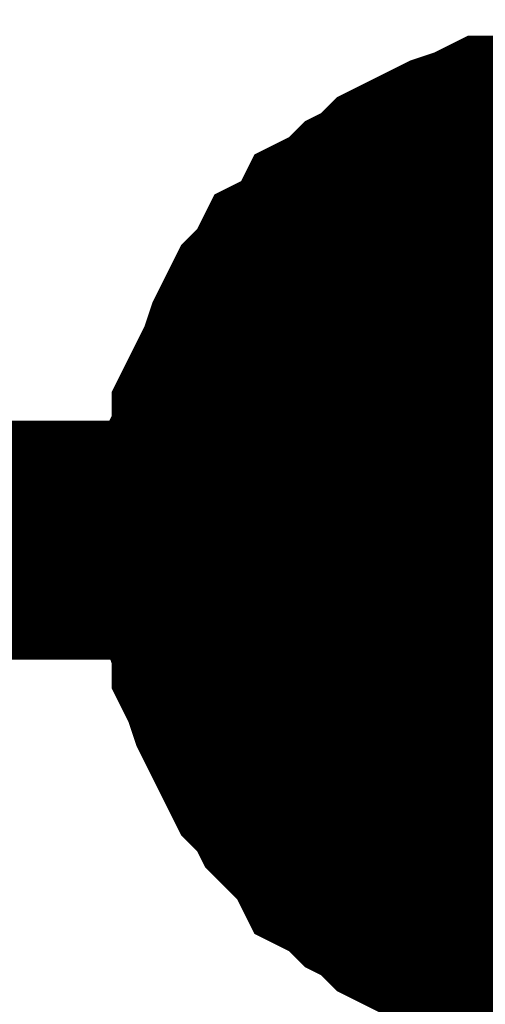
# Model space of a CAD drawing. Header units: inches. Extents: x 0 to 17, y 0 to 11.
# Tile 29 of 114: x 1.5211 to 1.5441, y 8.2271 to 8.2757. Entities that reach past the tile are written whole.
import ezdxf

# ---------------------------------------------------------------- set-up
doc = ezdxf.new("R2010")
doc.units = ezdxf.units.IN
doc.header["$MEASUREMENT"] = 0
doc.layers.add('Sheet', color=255, linetype='Continuous')

msp = doc.modelspace()

# ---------------------------------------------------------------- linework, layer by layer
at = {"layer": 'Sheet'}
for points in [[(1.530714, 8.25, 0.0118, 0.0118, 0), (1.530714, 8.251189, 0.0118, 0.0118, 0), (1.530714, 8.251982, 0.0118, 0.0118, 0), (1.53111, 8.252775, 0.0118, 0.0118, 0), (1.53111, 8.253965, 0.0118, 0.0118, 0), (1.531507, 8.254758, 0.0118, 0.0118, 0), (1.531507, 8.255947, 0.0118, 0.0118, 0), (1.531903, 8.25674, 0.0118, 0.0118, 0), (1.532299, 8.257533, 0.0118, 0.0118, 0), (1.532696, 8.258326, 0.0118, 0.0118, 0), (1.533092, 8.259516, 0.0118, 0.0118, 0), (1.533489, 8.260309, 0.0118, 0.0118, 0), (1.533885, 8.261101, 0.0118, 0.0118, 0), (1.534678, 8.261894, 0.0118, 0.0118, 0), (1.535075, 8.262687, 0.0118, 0.0118, 0), (1.535868, 8.263084, 0.0118, 0.0118, 0), (1.53666, 8.263877, 0.0118, 0.0118, 0), (1.537057, 8.26467, 0.0118, 0.0118, 0), (1.53785, 8.265066, 0.0118, 0.0118, 0), (1.538643, 8.265859, 0.0118, 0.0118, 0), (1.539436, 8.266256, 0.0118, 0.0118, 0), (1.540229, 8.267049, 0.0118, 0.0118, 0), (1.541021, 8.267445, 0.0118, 0.0118, 0), (1.541814, 8.267842, 0.0118, 0.0118, 0), (1.542607, 8.268238, 0.0118, 0.0118, 0), (1.543797, 8.268635, 0.0118, 0.0118, 0), (1.54459, 8.269031, 0.0118, 0.0118, 0), (1.545382, 8.269031, 0.0118, 0.0118, 0), (1.546572, 8.269428, 0.0118, 0.0118, 0), (1.547365, 8.269428, 0.0118, 0.0118, 0), (1.548554, 8.269824, 0.0118, 0.0118, 0), (1.549347, 8.269824, 0.0118, 0.0118, 0), (1.550536, 8.269824, 0.0118, 0.0118, 0)], [(1.530714, 8.25, 0.0118, 0.0118, 0), (1.530714, 8.251189, 0.0118, 0.0118, 0), (1.530714, 8.251982, 0.0118, 0.0118, 0), (1.53111, 8.252775, 0.0118, 0.0118, 0), (1.53111, 8.253965, 0.0118, 0.0118, 0), (1.531507, 8.254758, 0.0118, 0.0118, 0), (1.531507, 8.255947, 0.0118, 0.0118, 0), (1.531903, 8.25674, 0.0118, 0.0118, 0), (1.532299, 8.257533, 0.0118, 0.0118, 0), (1.532696, 8.258326, 0.0118, 0.0118, 0), (1.533092, 8.259516, 0.0118, 0.0118, 0), (1.533489, 8.260309, 0.0118, 0.0118, 0), (1.533885, 8.261101, 0.0118, 0.0118, 0), (1.534678, 8.261894, 0.0118, 0.0118, 0), (1.535075, 8.262687, 0.0118, 0.0118, 0), (1.535868, 8.263084, 0.0118, 0.0118, 0), (1.53666, 8.263877, 0.0118, 0.0118, 0), (1.537057, 8.26467, 0.0118, 0.0118, 0), (1.53785, 8.265066, 0.0118, 0.0118, 0), (1.538643, 8.265859, 0.0118, 0.0118, 0), (1.539436, 8.266256, 0.0118, 0.0118, 0), (1.540229, 8.267049, 0.0118, 0.0118, 0), (1.541021, 8.267445, 0.0118, 0.0118, 0), (1.541814, 8.267842, 0.0118, 0.0118, 0), (1.542607, 8.268238, 0.0118, 0.0118, 0), (1.543797, 8.268635, 0.0118, 0.0118, 0), (1.54459, 8.269031, 0.0118, 0.0118, 0), (1.545382, 8.269031, 0.0118, 0.0118, 0), (1.546572, 8.269428, 0.0118, 0.0118, 0), (1.547365, 8.269428, 0.0118, 0.0118, 0), (1.548554, 8.269824, 0.0118, 0.0118, 0), (1.549347, 8.269824, 0.0118, 0.0118, 0), (1.550536, 8.269824, 0.0118, 0.0118, 0)], [(1.530714, 8.25, 0.0118, 0.0118, 0), (1.530714, 8.251189, 0.0118, 0.0118, 0), (1.530714, 8.251982, 0.0118, 0.0118, 0), (1.53111, 8.252775, 0.0118, 0.0118, 0), (1.53111, 8.253965, 0.0118, 0.0118, 0), (1.531507, 8.254758, 0.0118, 0.0118, 0), (1.531507, 8.255947, 0.0118, 0.0118, 0), (1.531903, 8.25674, 0.0118, 0.0118, 0), (1.532299, 8.257533, 0.0118, 0.0118, 0), (1.532696, 8.258326, 0.0118, 0.0118, 0), (1.533092, 8.259516, 0.0118, 0.0118, 0), (1.533489, 8.260309, 0.0118, 0.0118, 0), (1.533885, 8.261101, 0.0118, 0.0118, 0), (1.534678, 8.261894, 0.0118, 0.0118, 0), (1.535075, 8.262687, 0.0118, 0.0118, 0), (1.535868, 8.263084, 0.0118, 0.0118, 0), (1.53666, 8.263877, 0.0118, 0.0118, 0), (1.537057, 8.26467, 0.0118, 0.0118, 0), (1.53785, 8.265066, 0.0118, 0.0118, 0), (1.538643, 8.265859, 0.0118, 0.0118, 0), (1.539436, 8.266256, 0.0118, 0.0118, 0), (1.540229, 8.267049, 0.0118, 0.0118, 0), (1.541021, 8.267445, 0.0118, 0.0118, 0), (1.541814, 8.267842, 0.0118, 0.0118, 0), (1.542607, 8.268238, 0.0118, 0.0118, 0), (1.543797, 8.268635, 0.0118, 0.0118, 0), (1.54459, 8.269031, 0.0118, 0.0118, 0), (1.545382, 8.269031, 0.0118, 0.0118, 0), (1.546572, 8.269428, 0.0118, 0.0118, 0), (1.547365, 8.269428, 0.0118, 0.0118, 0), (1.548554, 8.269824, 0.0118, 0.0118, 0), (1.549347, 8.269824, 0.0118, 0.0118, 0), (1.550536, 8.269824, 0.0118, 0.0118, 0)], [(1.530714, 8.25, 0.0118, 0.0118, 0), (1.530714, 8.251189, 0.0118, 0.0118, 0), (1.530714, 8.251982, 0.0118, 0.0118, 0), (1.53111, 8.252775, 0.0118, 0.0118, 0), (1.53111, 8.253965, 0.0118, 0.0118, 0), (1.531507, 8.254758, 0.0118, 0.0118, 0), (1.531507, 8.255947, 0.0118, 0.0118, 0), (1.531903, 8.25674, 0.0118, 0.0118, 0), (1.532299, 8.257533, 0.0118, 0.0118, 0), (1.532696, 8.258326, 0.0118, 0.0118, 0), (1.533092, 8.259516, 0.0118, 0.0118, 0), (1.533489, 8.260309, 0.0118, 0.0118, 0), (1.533885, 8.261101, 0.0118, 0.0118, 0), (1.534678, 8.261894, 0.0118, 0.0118, 0), (1.535075, 8.262687, 0.0118, 0.0118, 0), (1.535868, 8.263084, 0.0118, 0.0118, 0), (1.53666, 8.263877, 0.0118, 0.0118, 0), (1.537057, 8.26467, 0.0118, 0.0118, 0), (1.53785, 8.265066, 0.0118, 0.0118, 0), (1.538643, 8.265859, 0.0118, 0.0118, 0), (1.539436, 8.266256, 0.0118, 0.0118, 0), (1.540229, 8.267049, 0.0118, 0.0118, 0), (1.541021, 8.267445, 0.0118, 0.0118, 0), (1.541814, 8.267842, 0.0118, 0.0118, 0), (1.542607, 8.268238, 0.0118, 0.0118, 0), (1.543797, 8.268635, 0.0118, 0.0118, 0), (1.54459, 8.269031, 0.0118, 0.0118, 0), (1.545382, 8.269031, 0.0118, 0.0118, 0), (1.546572, 8.269428, 0.0118, 0.0118, 0), (1.547365, 8.269428, 0.0118, 0.0118, 0), (1.548554, 8.269824, 0.0118, 0.0118, 0), (1.549347, 8.269824, 0.0118, 0.0118, 0), (1.550536, 8.269824, 0.0118, 0.0118, 0)], [(1.530714, 8.25, 0.0039, 0.0039, 0), (1.530714, 8.251189, 0.0039, 0.0039, 0), (1.530714, 8.251982, 0.0039, 0.0039, 0), (1.53111, 8.252775, 0.0039, 0.0039, 0), (1.53111, 8.253965, 0.0039, 0.0039, 0), (1.531507, 8.254758, 0.0039, 0.0039, 0), (1.531507, 8.255947, 0.0039, 0.0039, 0), (1.531903, 8.25674, 0.0039, 0.0039, 0), (1.532299, 8.257533, 0.0039, 0.0039, 0), (1.532696, 8.258326, 0.0039, 0.0039, 0), (1.533092, 8.259516, 0.0039, 0.0039, 0), (1.533489, 8.260309, 0.0039, 0.0039, 0), (1.533885, 8.261101, 0.0039, 0.0039, 0), (1.534678, 8.261894, 0.0039, 0.0039, 0), (1.535075, 8.262687, 0.0039, 0.0039, 0), (1.535868, 8.263084, 0.0039, 0.0039, 0), (1.53666, 8.263877, 0.0039, 0.0039, 0), (1.537057, 8.26467, 0.0039, 0.0039, 0), (1.53785, 8.265066, 0.0039, 0.0039, 0), (1.538643, 8.265859, 0.0039, 0.0039, 0), (1.539436, 8.266256, 0.0039, 0.0039, 0), (1.540229, 8.267049, 0.0039, 0.0039, 0), (1.541021, 8.267445, 0.0039, 0.0039, 0), (1.541814, 8.267842, 0.0039, 0.0039, 0), (1.542607, 8.268238, 0.0039, 0.0039, 0), (1.543797, 8.268635, 0.0039, 0.0039, 0), (1.54459, 8.269031, 0.0039, 0.0039, 0), (1.545382, 8.269031, 0.0039, 0.0039, 0), (1.546572, 8.269428, 0.0039, 0.0039, 0)], [(1.530714, 8.25, 0.0039, 0.0039, 0), (1.530714, 8.251189, 0.0039, 0.0039, 0), (1.530714, 8.251982, 0.0039, 0.0039, 0), (1.53111, 8.252775, 0.0039, 0.0039, 0), (1.53111, 8.253965, 0.0039, 0.0039, 0), (1.531507, 8.254758, 0.0039, 0.0039, 0), (1.531507, 8.255947, 0.0039, 0.0039, 0), (1.531903, 8.25674, 0.0039, 0.0039, 0), (1.532299, 8.257533, 0.0039, 0.0039, 0), (1.532696, 8.258326, 0.0039, 0.0039, 0), (1.533092, 8.259516, 0.0039, 0.0039, 0), (1.533489, 8.260309, 0.0039, 0.0039, 0), (1.533885, 8.261101, 0.0039, 0.0039, 0), (1.534678, 8.261894, 0.0039, 0.0039, 0), (1.535075, 8.262687, 0.0039, 0.0039, 0), (1.535868, 8.263084, 0.0039, 0.0039, 0), (1.53666, 8.263877, 0.0039, 0.0039, 0), (1.537057, 8.26467, 0.0039, 0.0039, 0), (1.53785, 8.265066, 0.0039, 0.0039, 0), (1.538643, 8.265859, 0.0039, 0.0039, 0), (1.539436, 8.266256, 0.0039, 0.0039, 0), (1.540229, 8.267049, 0.0039, 0.0039, 0), (1.541021, 8.267445, 0.0039, 0.0039, 0), (1.541814, 8.267842, 0.0039, 0.0039, 0), (1.542607, 8.268238, 0.0039, 0.0039, 0), (1.543797, 8.268635, 0.0039, 0.0039, 0), (1.54459, 8.269031, 0.0039, 0.0039, 0), (1.545382, 8.269031, 0.0039, 0.0039, 0), (1.546572, 8.269428, 0.0039, 0.0039, 0)], [(1.530714, 8.25, 0.0039, 0.0039, 0), (1.530714, 8.251189, 0.0039, 0.0039, 0), (1.530714, 8.251982, 0.0039, 0.0039, 0), (1.53111, 8.252775, 0.0039, 0.0039, 0), (1.53111, 8.253965, 0.0039, 0.0039, 0), (1.531507, 8.254758, 0.0039, 0.0039, 0), (1.531507, 8.255947, 0.0039, 0.0039, 0), (1.531903, 8.25674, 0.0039, 0.0039, 0), (1.532299, 8.257533, 0.0039, 0.0039, 0), (1.532696, 8.258326, 0.0039, 0.0039, 0), (1.533092, 8.259516, 0.0039, 0.0039, 0), (1.533489, 8.260309, 0.0039, 0.0039, 0), (1.533885, 8.261101, 0.0039, 0.0039, 0), (1.534678, 8.261894, 0.0039, 0.0039, 0), (1.535075, 8.262687, 0.0039, 0.0039, 0), (1.535868, 8.263084, 0.0039, 0.0039, 0), (1.53666, 8.263877, 0.0039, 0.0039, 0), (1.537057, 8.26467, 0.0039, 0.0039, 0), (1.53785, 8.265066, 0.0039, 0.0039, 0), (1.538643, 8.265859, 0.0039, 0.0039, 0), (1.539436, 8.266256, 0.0039, 0.0039, 0), (1.540229, 8.267049, 0.0039, 0.0039, 0), (1.541021, 8.267445, 0.0039, 0.0039, 0), (1.541814, 8.267842, 0.0039, 0.0039, 0), (1.542607, 8.268238, 0.0039, 0.0039, 0), (1.543797, 8.268635, 0.0039, 0.0039, 0), (1.54459, 8.269031, 0.0039, 0.0039, 0), (1.545382, 8.269031, 0.0039, 0.0039, 0), (1.546572, 8.269428, 0.0039, 0.0039, 0)], [(1.530714, 8.25, 0.0039, 0.0039, 0), (1.530714, 8.251189, 0.0039, 0.0039, 0), (1.530714, 8.251982, 0.0039, 0.0039, 0), (1.53111, 8.252775, 0.0039, 0.0039, 0), (1.53111, 8.253965, 0.0039, 0.0039, 0), (1.531507, 8.254758, 0.0039, 0.0039, 0), (1.531507, 8.255947, 0.0039, 0.0039, 0), (1.531903, 8.25674, 0.0039, 0.0039, 0), (1.532299, 8.257533, 0.0039, 0.0039, 0), (1.532696, 8.258326, 0.0039, 0.0039, 0), (1.533092, 8.259516, 0.0039, 0.0039, 0), (1.533489, 8.260309, 0.0039, 0.0039, 0), (1.533885, 8.261101, 0.0039, 0.0039, 0), (1.534678, 8.261894, 0.0039, 0.0039, 0), (1.535075, 8.262687, 0.0039, 0.0039, 0), (1.535868, 8.263084, 0.0039, 0.0039, 0), (1.53666, 8.263877, 0.0039, 0.0039, 0), (1.537057, 8.26467, 0.0039, 0.0039, 0), (1.53785, 8.265066, 0.0039, 0.0039, 0), (1.538643, 8.265859, 0.0039, 0.0039, 0), (1.539436, 8.266256, 0.0039, 0.0039, 0), (1.540229, 8.267049, 0.0039, 0.0039, 0), (1.541021, 8.267445, 0.0039, 0.0039, 0), (1.541814, 8.267842, 0.0039, 0.0039, 0), (1.542607, 8.268238, 0.0039, 0.0039, 0), (1.543797, 8.268635, 0.0039, 0.0039, 0), (1.54459, 8.269031, 0.0039, 0.0039, 0), (1.545382, 8.269031, 0.0039, 0.0039, 0), (1.546572, 8.269428, 0.0039, 0.0039, 0)], [(1.95056, 8.14969, 0.0118, 0.0118, 0), (1.95056, 8.25, 0.0118, 0.0118, 0), (1.550536, 8.25, 0.0118, 0.0118, 0), (1.150513, 8.25, 0.0118, 0.0118, 0), (1.150513, 8.14969, 0.0118, 0.0118, 0)], [(1.550536, 8.229779, 0.0118, 0.0118, 0), (1.549347, 8.229779, 0.0118, 0.0118, 0), (1.548554, 8.229779, 0.0118, 0.0118, 0), (1.547365, 8.230176, 0.0118, 0.0118, 0), (1.546572, 8.230176, 0.0118, 0.0118, 0), (1.545382, 8.230572, 0.0118, 0.0118, 0), (1.54459, 8.230572, 0.0118, 0.0118, 0), (1.543797, 8.230969, 0.0118, 0.0118, 0), (1.542607, 8.231365, 0.0118, 0.0118, 0), (1.541814, 8.231762, 0.0118, 0.0118, 0), (1.541021, 8.232158, 0.0118, 0.0118, 0), (1.540229, 8.232555, 0.0118, 0.0118, 0), (1.539436, 8.233348, 0.0118, 0.0118, 0), (1.538643, 8.233744, 0.0118, 0.0118, 0), (1.53785, 8.234537, 0.0118, 0.0118, 0), (1.537057, 8.234934, 0.0118, 0.0118, 0), (1.53666, 8.235727, 0.0118, 0.0118, 0), (1.535868, 8.23652, 0.0118, 0.0118, 0), (1.535075, 8.237313, 0.0118, 0.0118, 0), (1.534678, 8.238106, 0.0118, 0.0118, 0), (1.533885, 8.238899, 0.0118, 0.0118, 0), (1.533489, 8.239691, 0.0118, 0.0118, 0), (1.533092, 8.240484, 0.0118, 0.0118, 0), (1.532696, 8.241277, 0.0118, 0.0118, 0), (1.532299, 8.24207, 0.0118, 0.0118, 0), (1.531903, 8.24326, 0.0118, 0.0118, 0), (1.531507, 8.244053, 0.0118, 0.0118, 0), (1.531507, 8.244846, 0.0118, 0.0118, 0), (1.53111, 8.246035, 0.0118, 0.0118, 0), (1.53111, 8.246828, 0.0118, 0.0118, 0), (1.530714, 8.248018, 0.0118, 0.0118, 0), (1.530714, 8.248811, 0.0118, 0.0118, 0), (1.530714, 8.25, 0.0118, 0.0118, 0)], [(1.530714, 8.25, 0.0118, 0.0118, 0), (1.530714, 8.25, 0.0118, 0.0118, 0)], [(1.550536, 8.229779, 0.0118, 0.0118, 0), (1.549347, 8.229779, 0.0118, 0.0118, 0), (1.548554, 8.229779, 0.0118, 0.0118, 0), (1.547365, 8.230176, 0.0118, 0.0118, 0), (1.546572, 8.230176, 0.0118, 0.0118, 0), (1.545382, 8.230572, 0.0118, 0.0118, 0), (1.54459, 8.230572, 0.0118, 0.0118, 0), (1.543797, 8.230969, 0.0118, 0.0118, 0), (1.542607, 8.231365, 0.0118, 0.0118, 0), (1.541814, 8.231762, 0.0118, 0.0118, 0), (1.541021, 8.232158, 0.0118, 0.0118, 0), (1.540229, 8.232555, 0.0118, 0.0118, 0), (1.539436, 8.233348, 0.0118, 0.0118, 0), (1.538643, 8.233744, 0.0118, 0.0118, 0), (1.53785, 8.234537, 0.0118, 0.0118, 0), (1.537057, 8.234934, 0.0118, 0.0118, 0), (1.53666, 8.235727, 0.0118, 0.0118, 0), (1.535868, 8.23652, 0.0118, 0.0118, 0), (1.535075, 8.237313, 0.0118, 0.0118, 0), (1.534678, 8.238106, 0.0118, 0.0118, 0), (1.533885, 8.238899, 0.0118, 0.0118, 0), (1.533489, 8.239691, 0.0118, 0.0118, 0), (1.533092, 8.240484, 0.0118, 0.0118, 0), (1.532696, 8.241277, 0.0118, 0.0118, 0), (1.532299, 8.24207, 0.0118, 0.0118, 0), (1.531903, 8.24326, 0.0118, 0.0118, 0), (1.531507, 8.244053, 0.0118, 0.0118, 0), (1.531507, 8.244846, 0.0118, 0.0118, 0), (1.53111, 8.246035, 0.0118, 0.0118, 0), (1.53111, 8.246828, 0.0118, 0.0118, 0), (1.530714, 8.248018, 0.0118, 0.0118, 0), (1.530714, 8.248811, 0.0118, 0.0118, 0), (1.530714, 8.25, 0.0118, 0.0118, 0)], [(1.530714, 8.25, 0.0118, 0.0118, 0), (1.530714, 8.25, 0.0118, 0.0118, 0)], [(1.550536, 8.229779, 0.0118, 0.0118, 0), (1.549347, 8.229779, 0.0118, 0.0118, 0), (1.548554, 8.229779, 0.0118, 0.0118, 0), (1.547365, 8.230176, 0.0118, 0.0118, 0), (1.546572, 8.230176, 0.0118, 0.0118, 0), (1.545382, 8.230572, 0.0118, 0.0118, 0), (1.54459, 8.230572, 0.0118, 0.0118, 0), (1.543797, 8.230969, 0.0118, 0.0118, 0), (1.542607, 8.231365, 0.0118, 0.0118, 0), (1.541814, 8.231762, 0.0118, 0.0118, 0), (1.541021, 8.232158, 0.0118, 0.0118, 0), (1.540229, 8.232555, 0.0118, 0.0118, 0), (1.539436, 8.233348, 0.0118, 0.0118, 0), (1.538643, 8.233744, 0.0118, 0.0118, 0), (1.53785, 8.234537, 0.0118, 0.0118, 0), (1.537057, 8.234934, 0.0118, 0.0118, 0), (1.53666, 8.235727, 0.0118, 0.0118, 0), (1.535868, 8.23652, 0.0118, 0.0118, 0), (1.535075, 8.237313, 0.0118, 0.0118, 0), (1.534678, 8.238106, 0.0118, 0.0118, 0), (1.533885, 8.238899, 0.0118, 0.0118, 0), (1.533489, 8.239691, 0.0118, 0.0118, 0), (1.533092, 8.240484, 0.0118, 0.0118, 0), (1.532696, 8.241277, 0.0118, 0.0118, 0), (1.532299, 8.24207, 0.0118, 0.0118, 0), (1.531903, 8.24326, 0.0118, 0.0118, 0), (1.531507, 8.244053, 0.0118, 0.0118, 0), (1.531507, 8.244846, 0.0118, 0.0118, 0), (1.53111, 8.246035, 0.0118, 0.0118, 0), (1.53111, 8.246828, 0.0118, 0.0118, 0), (1.530714, 8.248018, 0.0118, 0.0118, 0), (1.530714, 8.248811, 0.0118, 0.0118, 0), (1.530714, 8.25, 0.0118, 0.0118, 0)], [(1.530714, 8.25, 0.0118, 0.0118, 0), (1.530714, 8.25, 0.0118, 0.0118, 0)], [(1.550536, 8.229779, 0.0118, 0.0118, 0), (1.549347, 8.229779, 0.0118, 0.0118, 0), (1.548554, 8.229779, 0.0118, 0.0118, 0), (1.547365, 8.230176, 0.0118, 0.0118, 0), (1.546572, 8.230176, 0.0118, 0.0118, 0), (1.545382, 8.230572, 0.0118, 0.0118, 0), (1.54459, 8.230572, 0.0118, 0.0118, 0), (1.543797, 8.230969, 0.0118, 0.0118, 0), (1.542607, 8.231365, 0.0118, 0.0118, 0), (1.541814, 8.231762, 0.0118, 0.0118, 0), (1.541021, 8.232158, 0.0118, 0.0118, 0), (1.540229, 8.232555, 0.0118, 0.0118, 0), (1.539436, 8.233348, 0.0118, 0.0118, 0), (1.538643, 8.233744, 0.0118, 0.0118, 0), (1.53785, 8.234537, 0.0118, 0.0118, 0), (1.537057, 8.234934, 0.0118, 0.0118, 0), (1.53666, 8.235727, 0.0118, 0.0118, 0), (1.535868, 8.23652, 0.0118, 0.0118, 0), (1.535075, 8.237313, 0.0118, 0.0118, 0), (1.534678, 8.238106, 0.0118, 0.0118, 0), (1.533885, 8.238899, 0.0118, 0.0118, 0), (1.533489, 8.239691, 0.0118, 0.0118, 0), (1.533092, 8.240484, 0.0118, 0.0118, 0), (1.532696, 8.241277, 0.0118, 0.0118, 0), (1.532299, 8.24207, 0.0118, 0.0118, 0), (1.531903, 8.24326, 0.0118, 0.0118, 0), (1.531507, 8.244053, 0.0118, 0.0118, 0), (1.531507, 8.244846, 0.0118, 0.0118, 0), (1.53111, 8.246035, 0.0118, 0.0118, 0), (1.53111, 8.246828, 0.0118, 0.0118, 0), (1.530714, 8.248018, 0.0118, 0.0118, 0), (1.530714, 8.248811, 0.0118, 0.0118, 0), (1.530714, 8.25, 0.0118, 0.0118, 0)], [(1.530714, 8.25, 0.0118, 0.0118, 0), (1.530714, 8.25, 0.0118, 0.0118, 0)], [(1.546572, 8.230176, 0.0039, 0.0039, 0), (1.545382, 8.230572, 0.0039, 0.0039, 0), (1.54459, 8.230572, 0.0039, 0.0039, 0), (1.543797, 8.230969, 0.0039, 0.0039, 0), (1.542607, 8.231365, 0.0039, 0.0039, 0), (1.541814, 8.231762, 0.0039, 0.0039, 0), (1.541021, 8.232158, 0.0039, 0.0039, 0), (1.540229, 8.232555, 0.0039, 0.0039, 0), (1.539436, 8.233348, 0.0039, 0.0039, 0), (1.538643, 8.233744, 0.0039, 0.0039, 0), (1.53785, 8.234537, 0.0039, 0.0039, 0), (1.537057, 8.234934, 0.0039, 0.0039, 0), (1.53666, 8.235727, 0.0039, 0.0039, 0), (1.535868, 8.23652, 0.0039, 0.0039, 0), (1.535075, 8.237313, 0.0039, 0.0039, 0), (1.534678, 8.238106, 0.0039, 0.0039, 0), (1.533885, 8.238899, 0.0039, 0.0039, 0), (1.533489, 8.239691, 0.0039, 0.0039, 0), (1.533092, 8.240484, 0.0039, 0.0039, 0), (1.532696, 8.241277, 0.0039, 0.0039, 0), (1.532299, 8.24207, 0.0039, 0.0039, 0), (1.531903, 8.24326, 0.0039, 0.0039, 0), (1.531507, 8.244053, 0.0039, 0.0039, 0), (1.531507, 8.244846, 0.0039, 0.0039, 0), (1.53111, 8.246035, 0.0039, 0.0039, 0), (1.53111, 8.246828, 0.0039, 0.0039, 0), (1.530714, 8.248018, 0.0039, 0.0039, 0), (1.530714, 8.248811, 0.0039, 0.0039, 0), (1.530714, 8.25, 0.0039, 0.0039, 0)], [(1.530714, 8.25, 0.0039, 0.0039, 0), (1.530714, 8.25, 0.0039, 0.0039, 0)], [(1.546572, 8.230176, 0.0039, 0.0039, 0), (1.545382, 8.230572, 0.0039, 0.0039, 0), (1.54459, 8.230572, 0.0039, 0.0039, 0), (1.543797, 8.230969, 0.0039, 0.0039, 0), (1.542607, 8.231365, 0.0039, 0.0039, 0), (1.541814, 8.231762, 0.0039, 0.0039, 0), (1.541021, 8.232158, 0.0039, 0.0039, 0), (1.540229, 8.232555, 0.0039, 0.0039, 0), (1.539436, 8.233348, 0.0039, 0.0039, 0), (1.538643, 8.233744, 0.0039, 0.0039, 0), (1.53785, 8.234537, 0.0039, 0.0039, 0), (1.537057, 8.234934, 0.0039, 0.0039, 0), (1.53666, 8.235727, 0.0039, 0.0039, 0), (1.535868, 8.23652, 0.0039, 0.0039, 0), (1.535075, 8.237313, 0.0039, 0.0039, 0), (1.534678, 8.238106, 0.0039, 0.0039, 0), (1.533885, 8.238899, 0.0039, 0.0039, 0), (1.533489, 8.239691, 0.0039, 0.0039, 0), (1.533092, 8.240484, 0.0039, 0.0039, 0), (1.532696, 8.241277, 0.0039, 0.0039, 0), (1.532299, 8.24207, 0.0039, 0.0039, 0), (1.531903, 8.24326, 0.0039, 0.0039, 0), (1.531507, 8.244053, 0.0039, 0.0039, 0), (1.531507, 8.244846, 0.0039, 0.0039, 0), (1.53111, 8.246035, 0.0039, 0.0039, 0), (1.53111, 8.246828, 0.0039, 0.0039, 0), (1.530714, 8.248018, 0.0039, 0.0039, 0), (1.530714, 8.248811, 0.0039, 0.0039, 0), (1.530714, 8.25, 0.0039, 0.0039, 0)], [(1.530714, 8.25, 0.0039, 0.0039, 0), (1.530714, 8.25, 0.0039, 0.0039, 0)], [(1.546572, 8.230176, 0.0039, 0.0039, 0), (1.545382, 8.230572, 0.0039, 0.0039, 0), (1.54459, 8.230572, 0.0039, 0.0039, 0), (1.543797, 8.230969, 0.0039, 0.0039, 0), (1.542607, 8.231365, 0.0039, 0.0039, 0), (1.541814, 8.231762, 0.0039, 0.0039, 0), (1.541021, 8.232158, 0.0039, 0.0039, 0), (1.540229, 8.232555, 0.0039, 0.0039, 0), (1.539436, 8.233348, 0.0039, 0.0039, 0), (1.538643, 8.233744, 0.0039, 0.0039, 0), (1.53785, 8.234537, 0.0039, 0.0039, 0), (1.537057, 8.234934, 0.0039, 0.0039, 0), (1.53666, 8.235727, 0.0039, 0.0039, 0), (1.535868, 8.23652, 0.0039, 0.0039, 0), (1.535075, 8.237313, 0.0039, 0.0039, 0), (1.534678, 8.238106, 0.0039, 0.0039, 0), (1.533885, 8.238899, 0.0039, 0.0039, 0), (1.533489, 8.239691, 0.0039, 0.0039, 0), (1.533092, 8.240484, 0.0039, 0.0039, 0), (1.532696, 8.241277, 0.0039, 0.0039, 0), (1.532299, 8.24207, 0.0039, 0.0039, 0), (1.531903, 8.24326, 0.0039, 0.0039, 0), (1.531507, 8.244053, 0.0039, 0.0039, 0), (1.531507, 8.244846, 0.0039, 0.0039, 0), (1.53111, 8.246035, 0.0039, 0.0039, 0), (1.53111, 8.246828, 0.0039, 0.0039, 0), (1.530714, 8.248018, 0.0039, 0.0039, 0), (1.530714, 8.248811, 0.0039, 0.0039, 0), (1.530714, 8.25, 0.0039, 0.0039, 0)], [(1.530714, 8.25, 0.0039, 0.0039, 0), (1.530714, 8.25, 0.0039, 0.0039, 0)], [(1.546572, 8.230176, 0.0039, 0.0039, 0), (1.545382, 8.230572, 0.0039, 0.0039, 0), (1.54459, 8.230572, 0.0039, 0.0039, 0), (1.543797, 8.230969, 0.0039, 0.0039, 0), (1.542607, 8.231365, 0.0039, 0.0039, 0), (1.541814, 8.231762, 0.0039, 0.0039, 0), (1.541021, 8.232158, 0.0039, 0.0039, 0), (1.540229, 8.232555, 0.0039, 0.0039, 0), (1.539436, 8.233348, 0.0039, 0.0039, 0), (1.538643, 8.233744, 0.0039, 0.0039, 0), (1.53785, 8.234537, 0.0039, 0.0039, 0), (1.537057, 8.234934, 0.0039, 0.0039, 0), (1.53666, 8.235727, 0.0039, 0.0039, 0), (1.535868, 8.23652, 0.0039, 0.0039, 0), (1.535075, 8.237313, 0.0039, 0.0039, 0), (1.534678, 8.238106, 0.0039, 0.0039, 0), (1.533885, 8.238899, 0.0039, 0.0039, 0), (1.533489, 8.239691, 0.0039, 0.0039, 0), (1.533092, 8.240484, 0.0039, 0.0039, 0), (1.532696, 8.241277, 0.0039, 0.0039, 0), (1.532299, 8.24207, 0.0039, 0.0039, 0), (1.531903, 8.24326, 0.0039, 0.0039, 0), (1.531507, 8.244053, 0.0039, 0.0039, 0), (1.531507, 8.244846, 0.0039, 0.0039, 0), (1.53111, 8.246035, 0.0039, 0.0039, 0), (1.53111, 8.246828, 0.0039, 0.0039, 0), (1.530714, 8.248018, 0.0039, 0.0039, 0), (1.530714, 8.248811, 0.0039, 0.0039, 0), (1.530714, 8.25, 0.0039, 0.0039, 0)], [(1.530714, 8.25, 0.0039, 0.0039, 0), (1.530714, 8.25, 0.0039, 0.0039, 0)]]:
    msp.add_lwpolyline(points, format="xyseb", dxfattribs=at)
msp.add_lwpolyline([(1.54, 8.25, 0.02, 0.02, 1), (1.56, 8.25, 0.02, 0.02, 1)], format="xyseb", close=True, dxfattribs=at)

doc.saveas('drawing.dxf')
